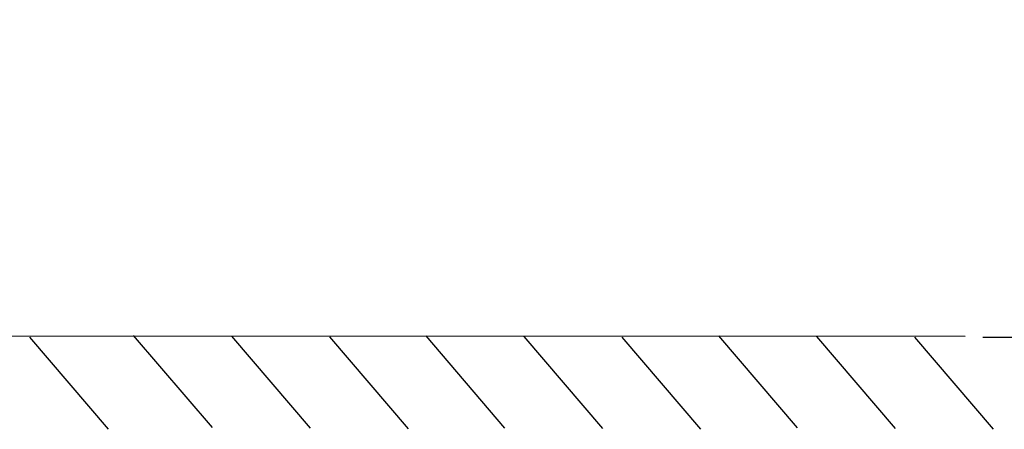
# Model space of a CAD drawing. Header units: inches. Extents: x 0 to 82.7, y 0 to 58.5.
# Tile 3 of 66: x 9.6 to 21, y 14.7 to 19.4. Entities that reach past the tile are written whole.
import ezdxf

# ---------------------------------------------------------------- set-up
doc = ezdxf.new("R2010")
doc.units = ezdxf.units.IN
doc.header["$LTSCALE"] = 4.547244
doc.header["$MEASUREMENT"] = 0
doc.layers.get('0').update_dxf_attribs({"linetype": 'CONTINUOUS'})
doc.styles.get("Standard").update_dxf_attribs({"font": 'txt', "width": 0.8})
doc.dimstyles.new('DIMSTYLE_1', dxfattribs={"dimtxt": 0.78125, "dimasz": 0.75, "dimexe": 0.18, "dimexo": 0.0625, "dimgap": 0.09, "dimtad": 1, "dimdec": 0, "dimzin": 4, "dimdsep": 46, "dimtxsty": 'STANDARD', "dimblk": '_FILLED', "dimblk1": '_FILLED', "dimblk2": '_FILLED', "dimcen": 0.09, "dimadec": 0, "dimazin": 0, "dimtfac": 1, "dimtdec": 0, "dimtofl": 0, "dimtmove": 0, "dimatfit": 3, "dimldrblk": '_FILLED', "dimfxl": 1, "dimtolj": 1, "dimtzin": 4, "dimarcsym": 0})

# ---------------------------------------------------------------- blocks, each defined once
blk = doc.blocks.new('_FILLED')
at = {"color": 0, "linetype": 'BYBLOCK'}
blk.add_solid([(0, 0), (-1, 0.167), (-1, -0.167)], dxfattribs=at)
blk = doc.blocks.new('*D1')
at = {"color": 7, "linetype": 'CONTINUOUS'}
for p, q in [((24.448, 17.687), (24.448, 24.59)), ((19.559, 19.583), (24.253, 19.583)), ((24.253, 19.583), (24.748, 19.583)), ((24.448, 19.583), (24.448, 17.687)), ((24.448, 15.791), (24.448, 17.687)), ((20.715, 15.791), (24.253, 15.791)), ((24.253, 15.791), (24.748, 15.791))]:
    blk.add_line(p, q, dxfattribs=at)
at = {"color": 7, "linetype": 'CONTINUOUS', "xscale": 0.75, "yscale": 0.75, "zscale": 0.75}
for p, rotation in [((24.448, 19.583), 90), ((24.448, 15.791), 270)]:
    blk.add_blockref('_FILLED', p, dxfattribs=dict(at, rotation=rotation))
at = {"color": 7, "linetype": 'CONTINUOUS', "insert": (23.472, 20.215), "char_height": 0.7812, "width": 5.625, "attachment_point": 1, "rotation": 90, "line_spacing_factor": 0.9}
blk.add_mtext('MIN 100\\PAIR SPACE\\P INLET\\P ', dxfattribs=at)

msp = doc.modelspace()

# ---------------------------------------------------------------- linework, layer by layer
at = {"color": 7, "linetype": 'CONTINUOUS'}
for p, q in [((20.511, 15.796), (8.225, 15.804)), ((9.732, 15.791), (10.638, 14.731)), ((10.929, 15.808), (11.836, 14.748)), ((12.059, 15.801), (12.965, 14.741)), ((13.188, 15.793), (14.094, 14.733)), ((14.298, 15.805), (15.205, 14.744)), ((15.427, 15.797), (16.334, 14.737)), ((16.557, 15.789), (17.463, 14.729)), ((17.67, 15.807), (18.577, 14.747)), ((18.8, 15.799), (19.706, 14.739)), ((19.929, 15.791), (20.835, 14.731))]:
    msp.add_line(p, q, dxfattribs=at)

# ---------------------------------------------------------------- dimensions: what is measured, and where the dimension line sits
dim = msp.add_linear_dim(base=(24.448, 15.791), p1=(19.559, 19.583), p2=(20.715, 15.791), angle=270, text='MIN 100\\PAIR SPACE\\P INLET\\P ', dimstyle='DIMSTYLE_1', dxfattribs=at)
dim.commit()
dim.dimension.update_dxf_attribs({"geometry": '*D1', "text_midpoint": (25.034, 23.028), "dimtype": 160})

doc.saveas('drawing.dxf')
